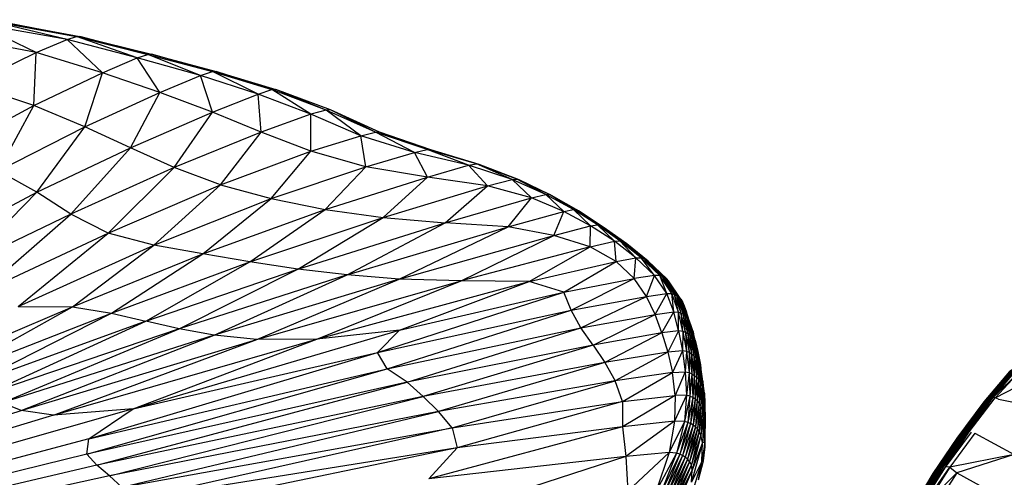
# Paper-space layout '_Dimétrica' of a CAD drawing. Header units: millimetres. Extents: x -198 to 1123, y -646 to 80.
# Tile 11 of 27: x 312 to 427, y 16 to 69. Entities that reach past the tile are written whole.
import ezdxf

# ---------------------------------------------------------------- set-up
doc = ezdxf.new("R2010")
doc.units = ezdxf.units.MM

psp = doc.layouts.new('_Dimétrica')

# ---------------------------------------------------------------- linework, layer by layer
at = {"color": 7, "linetype": 'Continuous', "lineweight": 25}
for p, q in [((317.98, 66.34), (308.51, 68.62)), ((308.51, 68.62), (319.06, 66.68)), ((319.06, 66.68), (308.95, 68.64)), ((308.95, 68.64), (319.44, 66.69)), ((314.38, 64.82), (307.32, 68.25)), ((317.98, 66.34), (307.32, 68.25)), ((314.38, 64.82), (304, 66.83)), ((314.38, 64.82), (317.98, 66.34)), ((317.98, 66.34), (319.06, 66.68)), ((322.07, 62.48), (317.98, 66.34)), ((326.09, 64.2), (317.98, 66.34)), ((319.06, 66.68), (319.44, 66.69)), ((326.09, 64.2), (319.06, 66.68)), ((319.06, 66.68), (327.32, 64.61)), ((327.32, 64.61), (319.44, 66.69)), ((319.44, 66.69), (327.73, 64.63)), ((306.73, 61.12), (314.38, 64.82)), ((314.11, 58.7), (314.38, 64.82)), ((322.07, 62.48), (314.38, 64.82)), ((322.07, 62.48), (326.09, 64.2)), ((326.09, 64.2), (327.32, 64.61)), ((328.72, 60.2), (326.09, 64.2)), ((333.43, 62.16), (326.09, 64.2)), ((327.32, 64.61), (327.73, 64.63)), ((333.43, 62.16), (327.32, 64.61)), ((327.32, 64.61), (334.81, 62.63)), ((334.81, 62.63), (327.73, 64.63)), ((327.73, 64.63), (335.24, 62.65)), ((314.11, 58.7), (322.07, 62.48)), ((320.02, 56.21), (322.07, 62.48)), ((328.72, 60.2), (322.07, 62.48)), ((328.72, 60.2), (333.43, 62.16)), ((333.43, 62.16), (334.81, 62.63)), ((334.8, 57.93), (333.43, 62.16)), ((340.09, 60.02), (333.43, 62.16)), ((334.81, 62.63), (335.24, 62.65)), ((340.09, 60.02), (334.81, 62.63)), ((334.81, 62.63), (341.68, 60.53)), ((341.68, 60.53), (335.24, 62.65)), ((335.24, 62.65), (342.16, 60.56)), ((314.11, 58.7), (306.73, 61.12)), ((340.09, 60.02), (341.68, 60.53)), ((341.68, 60.53), (342.16, 60.56)), ((346.2, 57.67), (341.68, 60.53)), ((347.96, 58.16), (341.68, 60.53)), ((347.96, 58.16), (342.16, 60.56)), ((348.46, 58.18), (342.16, 60.56)), ((320.02, 56.21), (328.72, 60.2)), ((325.29, 53.79), (328.72, 60.2)), ((334.8, 57.93), (328.72, 60.2)), ((334.8, 57.93), (340.09, 60.02)), ((340.46, 55.61), (340.09, 60.02)), ((346.2, 57.67), (340.09, 60.02)), ((304.64, 53.58), (314.11, 58.7)), ((309.98, 51.11), (314.11, 58.7)), ((320.02, 56.21), (314.11, 58.7)), ((347.96, 58.16), (346.2, 57.67)), ((348.46, 58.18), (347.96, 58.16)), ((351.99, 55.19), (347.96, 58.16)), ((353.68, 55.59), (347.96, 58.16)), ((353.68, 55.59), (348.46, 58.18)), ((354.15, 55.59), (348.46, 58.18)), ((348.71, 58.07), (348.46, 58.18)), ((325.29, 53.79), (334.8, 57.93)), ((330.37, 51.49), (334.8, 57.93)), ((340.46, 55.61), (334.8, 57.93)), ((346.2, 57.67), (340.46, 55.61)), ((346.21, 53.41), (346.2, 57.67)), ((351.99, 55.19), (346.2, 57.67)), ((354.15, 55.59), (348.71, 58.07)), ((309.98, 51.11), (320.02, 56.21)), ((314.45, 48.63), (320.02, 56.21)), ((325.29, 53.79), (320.02, 56.21)), ((340.46, 55.61), (330.37, 51.49)), ((335.74, 49.51), (340.46, 55.61)), ((346.21, 53.41), (340.46, 55.61)), ((346.21, 53.41), (351.99, 55.19)), ((351.99, 55.19), (353.68, 55.59)), ((352.55, 51.59), (351.99, 55.19)), ((358.21, 53.26), (351.99, 55.19)), ((358.21, 53.26), (353.68, 55.59)), ((359.67, 53.6), (353.68, 55.59)), ((353.68, 55.59), (354.15, 55.59)), ((359.67, 53.6), (354.15, 55.59)), ((360.08, 53.57), (354.15, 55.59)), ((314.45, 48.63), (325.29, 53.79)), ((318.41, 46.1), (325.29, 53.79)), ((330.37, 51.49), (325.29, 53.79)), ((358.21, 53.26), (359.67, 53.6)), ((364.45, 51.78), (359.67, 53.6)), ((365.39, 51.93), (359.67, 53.6)), ((359.67, 53.6), (360.08, 53.57)), ((335.74, 49.51), (346.21, 53.41)), ((341.6, 47.91), (346.21, 53.41)), ((352.55, 51.59), (346.21, 53.41)), ((352.55, 51.59), (358.21, 53.26)), ((359.69, 50.39), (358.21, 53.26)), ((364.45, 51.78), (358.21, 53.26)), ((365.39, 51.93), (360.08, 53.57)), ((365.71, 51.87), (360.08, 53.57)), ((330.37, 51.49), (318.41, 46.1)), ((322.71, 43.91), (330.37, 51.49)), ((335.74, 49.51), (330.37, 51.49)), ((341.6, 47.91), (352.55, 51.59)), ((347.87, 46.65), (352.55, 51.59)), ((359.69, 50.39), (352.55, 51.59)), ((359.69, 50.39), (364.45, 51.78)), ((364.45, 51.78), (365.39, 51.93)), ((366.66, 49.37), (364.45, 51.78)), ((369.5, 50.12), (364.45, 51.78)), ((369.5, 50.12), (365.39, 51.93)), ((370.07, 50.15), (365.39, 51.93)), ((365.39, 51.93), (365.71, 51.87)), ((370.07, 50.15), (365.71, 51.87)), ((370.34, 50.07), (365.71, 51.87)), ((314.45, 48.63), (309.98, 51.11)), ((347.87, 46.65), (359.69, 50.39)), ((354.56, 45.69), (359.69, 50.39)), ((366.66, 49.37), (359.69, 50.39)), ((322.71, 43.91), (335.74, 49.51)), ((328.03, 42.51), (335.74, 49.51)), ((335.74, 49.51), (341.6, 47.91)), ((354.56, 45.69), (366.66, 49.37)), ((361.77, 45.08), (366.66, 49.37)), ((366.66, 49.37), (369.5, 50.12)), ((371.75, 48), (366.66, 49.37)), ((369.5, 50.12), (370.07, 50.15)), ((371.75, 48), (369.5, 50.12)), ((373.4, 48.37), (369.5, 50.12)), ((373.4, 48.37), (370.07, 50.15)), ((373.83, 48.36), (370.07, 50.15)), ((370.07, 50.15), (370.34, 50.07)), ((373.83, 48.36), (370.34, 50.07)), ((374.08, 48.26), (370.34, 50.07)), ((303.28, 42.75), (314.45, 48.63)), ((306.28, 40.29), (314.45, 48.63)), ((318.41, 46.1), (314.45, 48.63)), ((328.03, 42.51), (341.6, 47.91)), ((333.67, 41.51), (341.6, 47.91)), ((341.6, 47.91), (347.87, 46.65)), ((361.77, 45.08), (371.75, 48)), ((369.05, 44.62), (371.75, 48)), ((371.75, 48), (373.4, 48.37)), ((375.48, 46.42), (371.75, 48)), ((375.48, 46.42), (373.4, 48.37)), ((376.6, 46.63), (373.4, 48.37)), ((373.4, 48.37), (373.83, 48.36)), ((376.6, 46.63), (373.83, 48.36)), ((376.95, 46.59), (373.83, 48.36)), ((373.83, 48.36), (374.08, 48.26)), ((376.95, 46.59), (374.08, 48.26)), ((377.19, 46.49), (374.08, 48.26)), ((318.41, 46.1), (306.28, 40.29)), ((307.94, 36.97), (318.41, 46.1)), ((322.71, 43.91), (318.41, 46.1)), ((333.67, 41.51), (347.87, 46.65)), ((339.13, 40.55), (347.87, 46.65)), ((339.13, 40.55), (354.56, 45.69)), ((344.69, 39.72), (354.56, 45.69)), ((347.87, 46.65), (354.56, 45.69)), ((354.56, 45.69), (361.77, 45.08)), ((369.05, 44.62), (375.48, 46.42)), ((374.35, 43.64), (375.48, 46.42)), ((375.48, 46.42), (376.6, 46.63)), ((378.59, 44.75), (375.48, 46.42)), ((378.59, 44.75), (376.6, 46.63)), ((379.4, 44.85), (376.6, 46.63)), ((376.6, 46.63), (376.95, 46.59)), ((379.4, 44.85), (376.95, 46.59)), ((379.71, 44.79), (376.95, 46.59)), ((376.95, 46.59), (377.19, 46.49)), ((379.71, 44.79), (377.19, 46.49)), ((379.95, 44.68), (377.19, 46.49)), ((344.69, 39.72), (361.77, 45.08)), ((350.41, 39.06), (361.77, 45.08)), ((350.41, 39.06), (369.05, 44.62)), ((356.44, 38.55), (369.05, 44.62)), ((369.05, 44.62), (361.77, 45.08)), ((374.35, 43.64), (369.05, 44.62)), ((374.35, 43.64), (378.59, 44.75)), ((378.53, 42.31), (378.59, 44.75)), ((378.59, 44.75), (379.4, 44.85)), ((381.35, 42.95), (378.59, 44.75)), ((381.35, 42.95), (379.4, 44.85)), ((382, 42.99), (379.4, 44.85)), ((379.4, 44.85), (379.71, 44.79)), ((382, 42.99), (379.71, 44.79)), ((382.3, 42.92), (379.71, 44.79)), ((379.71, 44.79), (379.95, 44.68)), ((382.3, 42.92), (379.95, 44.68)), ((382.55, 42.8), (379.95, 44.68)), ((379.95, 44.68), (380.17, 44.53)), ((382.55, 42.8), (380.17, 44.53)), ((382.78, 42.64), (380.17, 44.53)), ((307.94, 36.97), (322.71, 43.91)), ((312.29, 35.39), (322.71, 43.91)), ((328.03, 42.51), (322.71, 43.91)), ((356.44, 38.55), (374.35, 43.64)), ((363.62, 38.37), (374.35, 43.64)), ((378.53, 42.31), (374.35, 43.64)), ((312.29, 35.39), (328.03, 42.51)), ((318.58, 35.37), (328.03, 42.51)), ((333.67, 41.51), (328.03, 42.51)), ((378.53, 42.31), (363.62, 38.37)), ((371.49, 38.28), (378.53, 42.31)), ((378.53, 42.31), (381.35, 42.95)), ((381.57, 40.6), (378.53, 42.31)), ((381.35, 42.95), (382, 42.99)), ((381.57, 40.6), (381.35, 42.95)), ((383.85, 41.02), (381.35, 42.95)), ((383.85, 41.02), (382, 42.99)), ((384.47, 41.03), (382, 42.99)), ((382, 42.99), (382.3, 42.92)), ((384.47, 41.03), (382.3, 42.92)), ((384.78, 40.94), (382.3, 42.92)), ((382.3, 42.92), (382.55, 42.8)), ((384.78, 40.94), (382.55, 42.8)), ((385.03, 40.82), (382.55, 42.8)), ((382.55, 42.8), (382.78, 42.64)), ((385.03, 40.82), (382.78, 42.64)), ((385.27, 40.65), (382.78, 42.64)), ((318.58, 35.37), (333.67, 41.51)), ((323.1, 34.61), (333.67, 41.51)), ((339.13, 40.55), (333.67, 41.51)), ((323.1, 34.61), (339.13, 40.55)), ((327.1, 33.7), (339.13, 40.55)), ((344.69, 39.72), (339.13, 40.55)), ((371.49, 38.28), (381.57, 40.6)), ((375.51, 37.07), (381.57, 40.6)), ((381.57, 40.6), (383.85, 41.02)), ((383.66, 38.63), (381.57, 40.6)), ((383.66, 38.63), (383.85, 41.02)), ((383.85, 41.02), (384.47, 41.03)), ((385.98, 38.99), (383.85, 41.02)), ((385.98, 38.99), (384.47, 41.03)), ((386.6, 38.98), (384.47, 41.03)), ((384.47, 41.03), (384.78, 40.94)), ((386.6, 38.98), (384.78, 40.94)), ((386.91, 38.88), (384.78, 40.94)), ((384.78, 40.94), (385.03, 40.82)), ((386.91, 38.88), (385.03, 40.82)), ((387.17, 38.75), (385.03, 40.82)), ((385.03, 40.82), (385.27, 40.65)), ((387.17, 38.75), (385.27, 40.65)), ((387.41, 38.58), (385.27, 40.65)), ((327.1, 33.7), (344.69, 39.72)), ((330.93, 32.82), (344.69, 39.72)), ((350.41, 39.06), (330.93, 32.82)), ((335, 32.06), (350.41, 39.06)), ((350.41, 39.06), (344.69, 39.72)), ((356.44, 38.55), (350.41, 39.06)), ((385.98, 38.99), (383.66, 38.63)), ((385.06, 36.56), (385.98, 38.99)), ((387.41, 36.9), (385.98, 38.99)), ((386.6, 38.98), (385.98, 38.99)), ((387.41, 36.9), (386.6, 38.98)), ((388, 36.88), (386.6, 38.98)), ((386.91, 38.88), (386.6, 38.98)), ((388, 36.88), (386.91, 38.88)), ((388.31, 36.77), (386.91, 38.88)), ((387.17, 38.75), (386.91, 38.88)), ((356.44, 38.55), (335, 32.06)), ((339.93, 31.55), (356.44, 38.55)), ((339.93, 31.55), (363.62, 38.37)), ((346.89, 31.6), (363.62, 38.37)), ((346.89, 31.6), (371.49, 38.28)), ((363.62, 38.37), (356.44, 38.55)), ((356.47, 32.65), (371.49, 38.28)), ((371.49, 38.28), (363.62, 38.37)), ((375.51, 37.07), (371.49, 38.28)), ((375.51, 37.07), (383.66, 38.63)), ((376.35, 34.98), (383.66, 38.63)), ((385.06, 36.56), (383.66, 38.63)), ((388.31, 36.77), (387.17, 38.75)), ((388.58, 36.63), (387.17, 38.75)), ((387.41, 38.58), (387.17, 38.75)), ((388.58, 36.63), (387.41, 38.58)), ((388.82, 36.45), (387.41, 38.58)), ((387.62, 38.36), (387.41, 38.58)), ((388.82, 36.45), (387.62, 38.36)), ((389.03, 36.23), (387.62, 38.36)), ((387.83, 38.07), (387.62, 38.36)), ((389.03, 36.23), (387.83, 38.07)), ((389.23, 35.93), (387.83, 38.07)), ((353.92, 30.07), (375.51, 37.07)), ((356.47, 32.65), (375.51, 37.07)), ((376.35, 34.98), (375.51, 37.07)), ((376.35, 34.98), (385.06, 36.56)), ((377.46, 32.91), (385.06, 36.56)), ((385.06, 36.56), (387.41, 36.9)), ((386.06, 34.47), (385.06, 36.56)), ((386.06, 34.47), (387.41, 36.9)), ((388.22, 34.77), (387.41, 36.9)), ((387.41, 36.9), (388, 36.88)), ((388.22, 34.77), (388, 36.88)), ((388.77, 34.72), (388, 36.88)), ((388, 36.88), (388.31, 36.77)), ((388.77, 34.72), (388.31, 36.77)), ((389.08, 34.61), (388.31, 36.77)), ((388.31, 36.77), (388.58, 36.63)), ((389.08, 34.61), (388.58, 36.63)), ((389.35, 34.46), (388.58, 36.63)), ((388.58, 36.63), (388.82, 36.45)), ((298.95, 26.97), (318.58, 35.37)), ((303.7, 27), (318.58, 35.37)), ((312.29, 35.39), (318.58, 35.37)), ((318.58, 35.37), (323.1, 34.61)), ((389.35, 34.46), (388.82, 36.45)), ((389.59, 34.27), (388.82, 36.45)), ((388.82, 36.45), (389.03, 36.23)), ((389.59, 34.27), (389.03, 36.23)), ((389.81, 34.04), (389.03, 36.23)), ((389.03, 36.23), (389.23, 35.93)), ((389.81, 34.04), (389.23, 35.93)), ((390.01, 33.72), (389.23, 35.93)), ((389.23, 35.93), (389.45, 35.46)), ((390.22, 33.2), (389.45, 35.46)), ((389.45, 35.46), (389.7, 34.72)), ((390.01, 33.72), (389.45, 35.46)), ((303.7, 27), (323.1, 34.61)), ((306.51, 26.19), (323.1, 34.61)), ((323.1, 34.61), (327.1, 33.7)), ((353.92, 30.07), (376.35, 34.98)), ((355.04, 28.17), (376.35, 34.98)), ((377.46, 32.91), (376.35, 34.98)), ((377.46, 32.91), (386.06, 34.47)), ((378.88, 30.92), (386.06, 34.47)), ((386.06, 34.47), (388.22, 34.77)), ((386.86, 32.33), (386.06, 34.47)), ((386.86, 32.33), (388.22, 34.77)), ((388.78, 32.56), (388.22, 34.77)), ((388.22, 34.77), (388.77, 34.72)), ((388.78, 32.56), (388.77, 34.72)), ((389.28, 32.5), (388.77, 34.72)), ((388.77, 34.72), (389.08, 34.61)), ((389.28, 32.5), (389.08, 34.61)), ((389.59, 32.37), (389.08, 34.61)), ((389.08, 34.61), (389.35, 34.46)), ((389.59, 32.37), (389.35, 34.46)), ((389.86, 32.21), (389.35, 34.46)), ((389.35, 34.46), (389.59, 34.27)), ((389.86, 32.21), (389.59, 34.27)), ((390.11, 32.02), (389.59, 34.27)), ((389.59, 34.27), (389.81, 34.04)), ((390.22, 33.2), (389.7, 34.72)), ((327.1, 33.7), (306.51, 26.19)), ((308.57, 25.19), (327.1, 33.7)), ((330.93, 32.82), (327.1, 33.7)), ((390.11, 32.02), (389.81, 34.04)), ((390.34, 31.78), (389.81, 34.04)), ((389.81, 34.04), (390.01, 33.72)), ((390.34, 31.78), (390.01, 33.72)), ((390.54, 31.44), (390.01, 33.72)), ((390.01, 33.72), (390.22, 33.2)), ((390.54, 31.44), (390.22, 33.2)), ((390.77, 30.86), (390.22, 33.2)), ((390.22, 33.2), (390.52, 32.21)), ((330.93, 32.82), (308.57, 25.19)), ((310.45, 24.21), (330.93, 32.82)), ((335, 32.06), (310.45, 24.21)), ((312.66, 23.32), (335, 32.06)), ((325.62, 23.51), (356.47, 32.65)), ((335, 32.06), (330.93, 32.82)), ((339.93, 31.55), (335, 32.06)), ((356.47, 32.65), (346.89, 31.6)), ((353.92, 30.07), (356.47, 32.65)), ((355.04, 28.17), (377.46, 32.91)), ((357.36, 26.6), (377.46, 32.91)), ((378.88, 30.92), (377.46, 32.91)), ((386.86, 32.33), (378.88, 30.92)), ((386.86, 32.33), (380.26, 28.9)), ((388.78, 32.56), (386.86, 32.33)), ((386.86, 32.33), (387.55, 30.11)), ((388.78, 32.56), (387.55, 30.11)), ((388.78, 32.56), (389.23, 30.27)), ((389.28, 32.5), (388.78, 32.56)), ((389.28, 32.5), (389.23, 30.27)), ((389.28, 32.5), (389.7, 30.18)), ((389.59, 32.37), (389.28, 32.5)), ((389.59, 32.37), (389.7, 30.18)), ((389.59, 32.37), (390.01, 30.05)), ((389.86, 32.21), (389.59, 32.37)), ((389.86, 32.21), (390.01, 30.05)), ((389.86, 32.21), (390.29, 29.88)), ((390.11, 32.02), (389.86, 32.21)), ((390.11, 32.02), (390.29, 29.88)), ((390.11, 32.02), (390.54, 29.68)), ((390.34, 31.78), (390.11, 32.02)), ((390.38, 32.65), (390.46, 32.46)), ((390.72, 31.48), (390.46, 32.46)), ((390.46, 32.46), (390.52, 32.21)), ((390.77, 30.86), (390.52, 32.21)), ((391.06, 29.86), (390.52, 32.21)), ((391.01, 30.16), (390.52, 32.21)), ((390.72, 31.48), (390.52, 32.21)), ((312.66, 23.32), (339.93, 31.55)), ((316.38, 22.79), (346.89, 31.6)), ((316.38, 22.79), (339.93, 31.55)), ((325.62, 23.51), (346.89, 31.6)), ((346.89, 31.6), (339.93, 31.55)), ((378.88, 30.92), (357.36, 26.6)), ((378.88, 30.92), (359.22, 24.95)), ((378.88, 30.92), (380.26, 28.9)), ((390.34, 31.78), (390.54, 29.68)), ((390.34, 31.78), (390.77, 29.43)), ((390.54, 31.44), (390.34, 31.78)), ((390.54, 31.44), (390.77, 29.43)), ((390.54, 31.44), (390.98, 29.09)), ((390.77, 30.86), (390.54, 31.44)), ((390.72, 31.48), (391.01, 30.16)), ((391.06, 29.86), (390.77, 30.86)), ((390.77, 30.86), (391.2, 28.55)), ((390.77, 30.86), (390.98, 29.09)), ((320.49, 20.04), (353.92, 30.07)), ((325.62, 23.51), (353.92, 30.07)), ((355.04, 28.17), (353.92, 30.07)), ((387.55, 30.11), (380.26, 28.9)), ((387.55, 30.11), (381.46, 26.76)), ((389.23, 30.27), (387.55, 30.11)), ((387.55, 30.11), (388.1, 27.74)), ((389.23, 30.27), (388.1, 27.74)), ((389.23, 30.27), (389.57, 27.83)), ((389.7, 30.18), (389.23, 30.27)), ((389.7, 30.18), (389.57, 27.83)), ((389.7, 30.18), (390.01, 27.73)), ((390.01, 30.05), (389.7, 30.18)), ((390.01, 30.05), (390.01, 27.73)), ((390.01, 30.05), (390.32, 27.58)), ((390.29, 29.88), (390.01, 30.05)), ((390.29, 29.88), (390.32, 27.58)), ((390.29, 29.88), (390.6, 27.41)), ((390.54, 29.68), (390.29, 29.88)), ((390.54, 29.68), (390.6, 27.41)), ((390.54, 29.68), (390.86, 27.2)), ((390.77, 29.43), (390.54, 29.68)), ((391.01, 30.16), (391.06, 29.86)), ((391.01, 30.16), (391.32, 28.63)), ((391.06, 29.86), (391.2, 28.55)), ((391.06, 29.86), (391.42, 27.74)), ((391.32, 28.63), (391.06, 29.86)), ((380.26, 28.9), (359.22, 24.95)), ((380.26, 28.9), (360.99, 23.23)), ((380.26, 28.9), (381.46, 26.76)), ((390.77, 29.43), (390.86, 27.2)), ((390.77, 29.43), (391.09, 26.95)), ((390.98, 29.09), (390.77, 29.43)), ((390.98, 29.09), (391.09, 26.95)), ((390.98, 29.09), (391.29, 26.62)), ((391.2, 28.55), (390.98, 29.09)), ((391.2, 28.55), (391.29, 26.62)), ((391.2, 28.55), (391.49, 26.14)), ((391.42, 27.74), (391.2, 28.55)), ((391.32, 28.63), (391.42, 27.74)), ((391.6, 26.72), (391.32, 28.63)), ((320.26, 18.29), (355.04, 28.17)), ((320.49, 20.04), (355.04, 28.17)), ((357.36, 26.6), (355.04, 28.17)), ((388.1, 27.74), (381.46, 26.76)), ((382.3, 24.36), (388.1, 27.74)), ((388.1, 27.74), (389.57, 27.83)), ((388.38, 25.09), (388.1, 27.74)), ((389.57, 27.83), (388.38, 25.09)), ((389.57, 27.83), (389.69, 25.11)), ((389.57, 27.83), (390.01, 27.73)), ((390.01, 27.73), (389.69, 25.11)), ((390.01, 27.73), (390.11, 24.99)), ((390.01, 27.73), (390.32, 27.58)), ((390.32, 27.58), (390.11, 24.99)), ((390.32, 27.58), (390.42, 24.84)), ((390.32, 27.58), (390.6, 27.41)), ((390.6, 27.41), (390.42, 24.84)), ((390.6, 27.41), (390.7, 24.66)), ((390.6, 27.41), (390.86, 27.2)), ((391.42, 27.74), (391.49, 26.14)), ((391.42, 27.74), (391.69, 25.42)), ((391.6, 26.72), (391.42, 27.74)), ((424.19, 24.32), (427.31, 28)), ((424.19, 24.32), (427.17, 27.87)), ((424.35, 24.47), (427.47, 28.1)), ((424.35, 24.47), (427.31, 28)), ((424.53, 24.59), (427.65, 28.17)), ((424.53, 24.59), (427.47, 28.1)), ((424.73, 24.69), (427.85, 28.21)), ((424.73, 24.69), (427.65, 28.17)), ((424.95, 24.76), (428.07, 28.21)), ((424.95, 24.76), (427.85, 28.21)), ((425.18, 24.8), (428.07, 28.21)), ((425.18, 24.8), (428.46, 28.06)), ((425.44, 24.8), (428.46, 28.06)), ((357.36, 26.6), (320.26, 18.29)), ((321.41, 16.99), (357.36, 26.6)), ((357.36, 26.6), (359.22, 24.95)), ((381.46, 26.76), (360.99, 23.23)), ((362.55, 21.34), (381.46, 26.76)), ((382.3, 24.36), (381.46, 26.76)), ((390.86, 27.2), (390.7, 24.66)), ((390.86, 27.2), (390.96, 24.44)), ((390.86, 27.2), (391.09, 26.95)), ((391.09, 26.95), (390.96, 24.44)), ((391.09, 26.95), (391.19, 24.19)), ((391.09, 26.95), (391.29, 26.62)), ((391.29, 26.62), (391.19, 24.19)), ((391.29, 26.62), (391.38, 23.88)), ((391.29, 26.62), (391.49, 26.14)), ((391.6, 26.72), (391.69, 25.42)), ((391.79, 25.35), (391.6, 26.72)), ((425.44, 24.8), (429.83, 27.09)), ((388.38, 25.09), (382.29, 21.44)), ((382.3, 24.36), (388.38, 25.09)), ((389.69, 25.11), (388.31, 22.08)), ((388.38, 25.09), (388.31, 22.08)), ((389.69, 25.11), (388.38, 25.09)), ((389.69, 25.11), (389.46, 22.07)), ((390.11, 24.99), (389.69, 25.11)), ((391.49, 26.14), (391.38, 23.88)), ((391.49, 26.14), (391.56, 23.43)), ((391.49, 26.14), (391.69, 25.42)), ((391.69, 25.42), (391.56, 23.43)), ((391.69, 25.42), (391.7, 22.71)), ((391.69, 25.42), (391.83, 24.19)), ((391.79, 25.35), (391.69, 25.42)), ((391.79, 25.35), (391.83, 24.19)), ((312.66, 23.32), (310.45, 24.21)), ((359.22, 24.95), (321.41, 16.99)), ((322.87, 15.76), (359.22, 24.95)), ((359.22, 24.95), (360.99, 23.23)), ((362.55, 21.34), (382.3, 24.36)), ((382.3, 24.36), (363.14, 19)), ((382.3, 24.36), (382.29, 21.44)), ((390.11, 24.99), (389.46, 22.07)), ((390.11, 24.99), (389.85, 21.96)), ((390.42, 24.84), (389.85, 21.96)), ((390.42, 24.84), (390.11, 24.99)), ((390.42, 24.84), (390.17, 21.81)), ((390.7, 24.66), (390.17, 21.81)), ((390.7, 24.66), (390.42, 24.84)), ((390.7, 24.66), (390.47, 21.64)), ((390.96, 24.44), (390.47, 21.64)), ((390.96, 24.44), (390.7, 24.66)), ((390.96, 24.44), (390.74, 21.43)), ((391.19, 24.19), (390.74, 21.43)), ((391.19, 24.19), (390.96, 24.44)), ((391.19, 24.19), (390.98, 21.2)), ((391.38, 23.88), (391.19, 24.19)), ((391.7, 22.71), (391.83, 24.19)), ((391.83, 24.19), (391.82, 22.02)), ((421.05, 20.11), (424.19, 24.32)), ((421.05, 20.11), (424.05, 24.15)), ((421.19, 20.29), (424.35, 24.47)), ((421.19, 20.29), (424.19, 24.32)), ((421.35, 20.44), (424.53, 24.59)), ((421.35, 20.44), (424.35, 24.47)), ((421.54, 20.57), (424.73, 24.69)), ((421.54, 20.57), (424.53, 24.59)), ((421.75, 20.68), (424.95, 24.76)), ((421.75, 20.68), (424.73, 24.69)), ((421.97, 20.76), (425.18, 24.8)), ((421.97, 20.76), (424.95, 24.76)), ((422.21, 20.82), (425.44, 24.8)), ((422.21, 20.82), (425.18, 24.8)), ((422.45, 20.85), (425.44, 24.8)), ((424.19, 24.32), (424.05, 24.15)), ((424.35, 24.47), (424.19, 24.32)), ((424.53, 24.59), (424.35, 24.47)), ((424.73, 24.69), (424.53, 24.59)), ((424.95, 24.76), (424.73, 24.69)), ((425.18, 24.8), (424.95, 24.76)), ((425.44, 24.8), (425.18, 24.8)), ((425.86, 24.64), (425.44, 24.8)), ((425.86, 24.64), (435.84, 22.68)), ((325.62, 23.51), (217.05, -7.28)), ((217.05, -7.28), (312.66, 23.32)), ((316.38, 22.79), (312.66, 23.32)), ((325.62, 23.51), (316.38, 22.79)), ((320.49, 20.04), (325.62, 23.51)), ((360.99, 23.23), (322.87, 15.76)), ((324.31, 14.46), (360.99, 23.23)), ((362.55, 21.34), (360.99, 23.23)), ((391.38, 23.88), (390.98, 21.2)), ((391.38, 23.88), (391.19, 20.91)), ((391.56, 23.43), (391.19, 20.91)), ((391.56, 23.43), (391.37, 20.46)), ((391.56, 23.43), (391.38, 23.88)), ((391.7, 22.71), (391.56, 23.43)), ((391.87, 23.16), (391.83, 23.67)), ((391.88, 20.75), (391.83, 22.86)), ((391.87, 23.16), (391.87, 21.24)), ((316.38, 22.79), (217.05, -7.28)), ((388.31, 22.08), (382.29, 21.44)), ((388.31, 22.08), (382.66, 18.02)), ((388.31, 22.08), (387.68, 18.46)), ((389.46, 22.07), (387.68, 18.46)), ((389.46, 22.07), (388.31, 22.08)), ((389.46, 22.07), (388.55, 18.4)), ((389.85, 21.96), (388.55, 18.4)), ((389.85, 21.96), (388.92, 18.27)), ((390.17, 21.81), (388.92, 18.27)), ((390.17, 21.81), (389.25, 18.11)), ((389.85, 21.96), (389.46, 22.07)), ((390.17, 21.81), (389.85, 21.96)), ((390.47, 21.64), (390.17, 21.81)), ((391.7, 22.71), (391.37, 20.46)), ((391.7, 22.71), (391.55, 19.62)), ((391.82, 22.02), (391.55, 19.62)), ((391.82, 22.02), (391.7, 22.71)), ((391.82, 19.64), (391.82, 22.02)), ((391.88, 20.75), (391.82, 22.02)), ((324.31, 14.46), (362.55, 21.34)), ((362.55, 21.34), (325.36, 12.97)), ((382.29, 21.44), (359.86, 15.42)), ((362.55, 21.34), (363.14, 19)), ((382.29, 21.44), (363.14, 19)), ((382.29, 21.44), (382.66, 18.02)), ((390.47, 21.64), (389.25, 18.11)), ((390.47, 21.64), (389.55, 17.91)), ((390.74, 21.43), (389.55, 17.91)), ((390.74, 21.43), (389.83, 17.68)), ((390.98, 21.2), (389.83, 17.68)), ((390.98, 21.2), (390.07, 17.41)), ((391.19, 20.91), (390.07, 17.41)), ((391.19, 20.91), (390.27, 17.06)), ((390.74, 21.43), (390.47, 21.64)), ((390.98, 21.2), (390.74, 21.43)), ((391.19, 20.91), (390.98, 21.2)), ((391.37, 20.46), (391.19, 20.91)), ((391.82, 19.64), (391.88, 20.75)), ((391.88, 19.13), (391.88, 20.75)), ((418.6, 16.36), (421.54, 20.57)), ((418.79, 16.49), (421.75, 20.68)), ((418.79, 16.49), (421.54, 20.57)), ((419, 16.6), (421.97, 20.76)), ((419, 16.6), (421.75, 20.68)), ((419.22, 16.69), (422.21, 20.82)), ((419.22, 16.69), (421.97, 20.76)), ((419.46, 16.75), (422.45, 20.85)), ((419.46, 16.75), (422.21, 20.82)), ((419.71, 16.78), (422.45, 20.85)), ((419.71, 16.78), (422.71, 20.84)), ((423.11, 20.72), (420.22, 16.77)), ((421.54, 20.57), (421.35, 20.44)), ((421.75, 20.68), (421.54, 20.57)), ((421.97, 20.76), (421.75, 20.68)), ((422.21, 20.82), (421.97, 20.76)), ((423.11, 20.72), (427.67, 18.25)), ((320.49, 20.04), (217.05, -7.28)), ((320.26, 18.29), (320.49, 20.04)), ((391.37, 20.46), (390.27, 17.06)), ((391.55, 19.62), (390.29, 15.01)), ((391.37, 20.46), (390.38, 16.43)), ((391.55, 19.62), (390.38, 16.43)), ((391.55, 19.62), (391.37, 20.46)), ((391.82, 19.64), (391.48, 17.44)), ((391.48, 17.44), (391.55, 19.62)), ((391.82, 19.64), (391.55, 19.62)), ((391.68, 17.49), (391.82, 19.64)), ((391.88, 19.13), (391.82, 19.64)), ((418.29, 16.02), (421.19, 20.29)), ((418.29, 16.02), (421.05, 20.11)), ((418.43, 16.2), (421.35, 20.44)), ((418.43, 16.2), (421.19, 20.29)), ((418.6, 16.36), (421.35, 20.44)), ((421.19, 20.29), (421.05, 20.11)), ((421.35, 20.44), (421.19, 20.29)), ((320.26, 18.29), (217.05, -7.28)), ((321.41, 16.99), (320.26, 18.29)), ((363.14, 19), (324.42, 11)), ((363.14, 19), (325.36, 12.97)), ((363.14, 19), (359.86, 15.42)), ((387.68, 18.46), (382.66, 18.02)), ((387.68, 18.46), (382.91, 14)), ((387.68, 18.46), (386.2, 14)), ((388.55, 18.4), (386.2, 14)), ((388.55, 18.4), (386.78, 13.86)), ((388.92, 18.27), (386.78, 13.86)), ((388.92, 18.27), (387.11, 13.7)), ((388.55, 18.4), (387.68, 18.46)), ((388.92, 18.27), (388.55, 18.4)), ((389.25, 18.11), (388.92, 18.27)), ((391.68, 17.49), (391.88, 19.13)), ((427.67, 18.25), (420.22, 16.77)), ((427.67, 18.25), (421.03, 16.1)), ((382.66, 18.02), (359.86, 15.42)), ((382.66, 18.02), (366.94, 12.9)), ((382.66, 18.02), (382.91, 14)), ((389.25, 18.11), (387.11, 13.7)), ((389.25, 18.11), (387.42, 13.51)), ((389.55, 17.91), (387.42, 13.51)), ((389.55, 17.91), (387.7, 13.3)), ((389.83, 17.68), (387.7, 13.3)), ((389.83, 17.68), (387.96, 13.06)), ((390.07, 17.41), (387.96, 13.06)), ((390.07, 17.41), (388.18, 12.8)), ((389.55, 17.91), (389.25, 18.11)), ((389.83, 17.68), (389.55, 17.91)), ((390.07, 17.41), (389.83, 17.68)), ((390.27, 17.06), (390.07, 17.41)), ((391.48, 17.44), (390.29, 15.01)), ((390.68, 14.73), (391.48, 17.44)), ((391.11, 15.28), (391.68, 17.49)), ((391.11, 15.28), (391.48, 17.44)), ((391.68, 17.49), (391.48, 17.44)), ((321.41, 16.99), (217.05, -7.28)), ((322.87, 15.76), (321.41, 16.99)), ((390.27, 17.06), (388.18, 12.8)), ((390.27, 17.06), (388.36, 12.48)), ((390.38, 16.43), (388.36, 12.48)), ((390.38, 16.43), (388.46, 11.98)), ((390.38, 16.43), (390.27, 17.06)), ((390.29, 15.01), (390.38, 16.43)), ((415.83, 11.99), (418.43, 16.2)), ((415.83, 11.99), (418.29, 16.02)), ((415.98, 12.19), (418.6, 16.36)), ((415.98, 12.19), (418.43, 16.2)), ((416.15, 12.37), (418.79, 16.49)), ((416.15, 12.37), (418.6, 16.36)), ((416.33, 12.52), (419, 16.6)), ((416.33, 12.52), (418.79, 16.49)), ((416.53, 12.64), (419.22, 16.69)), ((416.53, 12.64), (419, 16.6)), ((416.75, 12.72), (419.46, 16.75)), ((416.75, 12.72), (419.22, 16.69)), ((416.97, 12.77), (419.71, 16.78)), ((416.97, 12.77), (419.46, 16.75)), ((417.19, 12.79), (419.71, 16.78)), ((421.03, 16.1), (417.35, 10.4)), ((417.42, 12.79), (420.22, 16.77)), ((420.22, 16.77), (417.64, 12.75)), ((421.03, 16.1), (417.64, 12.75)), ((418.43, 16.2), (418.29, 16.02)), ((418.6, 16.36), (418.43, 16.2)), ((418.79, 16.49), (418.6, 16.36)), ((419, 16.6), (418.79, 16.49)), ((419.22, 16.69), (419, 16.6)), ((419.46, 16.75), (419.22, 16.69)), ((419.96, 16.79), (419.71, 16.78)), ((420.22, 16.77), (419.96, 16.79)), ((420.22, 16.77), (421.03, 16.1)), ((421.03, 16.1), (538.5, -48.27)), ((322.87, 15.76), (217.05, -7.28)), ((324.31, 14.46), (322.87, 15.76))]:
    psp.add_line(p, q, dxfattribs=at)

doc.saveas('drawing.dxf')
